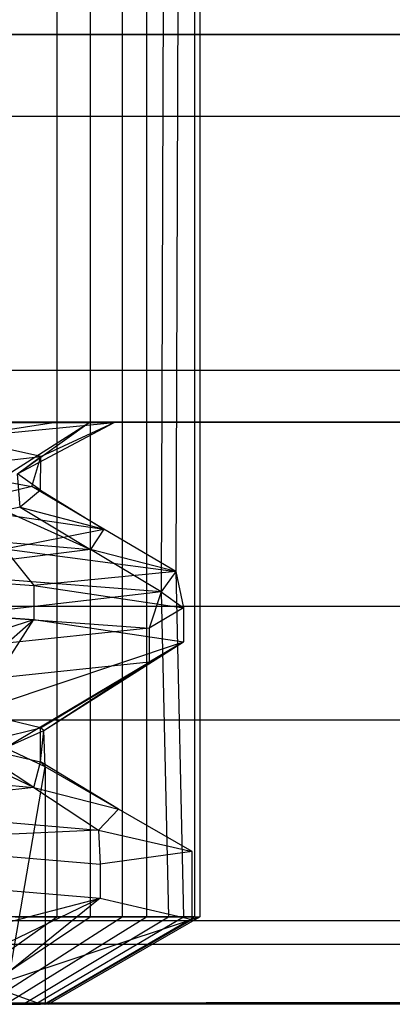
# Model space of a CAD drawing. Extents: x -23.4 to 23.6, y 0.3 to 4.
# Tile 75 of 189: x -17.155 to -17.1172, y 2.5211 to 2.621. Entities that reach past the tile are written whole.
import ezdxf

# ---------------------------------------------------------------- set-up
doc = ezdxf.new("R2010")
doc.units = 0
doc.header["$MEASUREMENT"] = 0
doc.layers.get('0').update_dxf_attribs({"color": 13, "linetype": 'CONTINUOUS'})

# ---------------------------------------------------------------- blocks, each defined once
blk = doc.blocks.new('FOURTY_V_PM_STL')
at = {"color": 0}
for p, q in [((-17.151218, 2.796708, -0.111863), (-17.151218, 2.529983, -0.111863)), ((-17.151218, 2.796708, -0.111863), (-17.151218, 2.529983, -0.111863)), ((-17.147842, 2.796708, -0.197931), (-17.147842, 2.529983, -0.197931)), ((-17.147842, 2.796708, -0.197931), (-17.147842, 2.529983, -0.197931)), ((-17.144584, 2.796708, -0.123049), (-17.144584, 2.529983, -0.123049)), ((-17.144584, 2.796708, -0.123049), (-17.144584, 2.529983, -0.123049)), ((-17.142106, 2.796708, -0.18626), (-17.142106, 2.529983, -0.18626)), ((-17.142106, 2.796708, -0.18626), (-17.142106, 2.529983, -0.18626)), ((-17.139883, 2.796708, -0.135174), (-17.140618, 2.56297, -0.135612)), ((-17.139883, 2.796708, -0.135174), (-17.140618, 2.56297, -0.135612)), ((-17.138368, 2.796708, -0.173804), (-17.139136, 2.565041, -0.173416)), ((-17.138368, 2.796708, -0.173804), (-17.139136, 2.565041, -0.173416)), ((-17.137242, 2.796708, -0.147908), (-17.137242, 2.529983, -0.147908)), ((-17.137242, 2.796708, -0.147908), (-17.137242, 2.529983, -0.147908)), ((-17.136731, 2.796708, -0.160902), (-17.136731, 2.529983, -0.160902)), ((-17.136731, 2.796708, -0.160902), (-17.136731, 2.529983, -0.160902)), ((23.138932, 2.619543, 0), (-23.16028, 2.619543, 0)), ((23.138932, 2.619543, 0), (-23.16028, 2.619543, 0)), ((-4.640595, 2.619543, -0.629921), (-23.16028, 2.619543, -0.629921)), ((-4.640595, 2.619543, -0.629921), (-23.16028, 2.619543, -0.629921)), ((23.138932, 2.619543, -0.669291), (-23.16028, 2.619543, -0.669291)), ((23.138932, 2.619543, -0.700787), (-23.16028, 2.619543, -0.700787)), ((23.138932, 2.619543, -0.669291), (-23.16028, 2.619543, -0.669291)), ((23.138932, 2.619543, -0.700787), (-23.16028, 2.619543, -0.700787)), ((-17.163301, 2.619543, -0.108268), (13.879091, 2.619543, -0.108268)), ((-17.163301, 2.619543, -0.108268), (13.879091, 2.619543, -0.108268)), ((17.141265, 2.619543, -0.206693), (-17.154999, 2.619543, -0.206693)), ((17.141265, 2.619543, -0.206693), (-17.154999, 2.619543, -0.206693)), ((-13.900437, 2.61122, -0.79857), (-23.16028, 2.61122, -0.79857)), ((-13.900437, 2.61122, -0.79857), (-23.16028, 2.61122, -0.79857)), ((-23.16028, 2.585476, -0.006083), (23.138932, 2.585476, -0.006083)), ((-23.16028, 2.585476, -0.006083), (23.138932, 2.585476, -0.006083)), ((-11.454274, 2.580173, -0.108268), (-17.176076, 2.580194, -0.206693)), ((-11.454274, 2.580173, -0.108268), (-17.176076, 2.580194, -0.206693)), ((11.564084, 2.580173, -0.206693), (-17.176076, 2.580194, -0.206693)), ((11.564084, 2.580173, -0.206693), (-17.176076, 2.580194, -0.206693)), ((-11.454274, 2.580173, -0.108268), (-17.164334, 2.580173, -0.197272)), ((-17.164334, 2.580173, -0.197272), (-17.151535, 2.580173, -0.179028)), ((-11.454274, 2.580173, -0.108268), (-17.164334, 2.580173, -0.197272)), ((-17.164334, 2.580173, -0.197272), (-17.151535, 2.580173, -0.179028)), ((-17.161462, 2.578621, -0.190024), (-17.151535, 2.580173, -0.179028)), ((-17.161462, 2.578621, -0.190024), (-17.151535, 2.580173, -0.179028)), ((-17.161462, 2.578621, -0.190024), (-17.145387, 2.580173, -0.155074)), ((-17.161462, 2.578621, -0.190024), (-17.145387, 2.580173, -0.155074)), ((-11.454274, 2.580173, -0.108268), (-17.15843, 2.580173, -0.108268)), ((-17.147922, 2.580173, -0.130562), (-17.15843, 2.580173, -0.108268)), ((-11.454274, 2.580173, -0.108268), (-17.15843, 2.580173, -0.108268)), ((-17.147922, 2.580173, -0.130562), (-17.15843, 2.580173, -0.108268)), ((-17.156496, 2.574676, -0.135147), (-17.147922, 2.580173, -0.130562)), ((-17.156496, 2.574676, -0.135147), (-17.147922, 2.580173, -0.130562)), ((-17.155201, 2.574962, -0.138923), (-17.145387, 2.580173, -0.155074)), ((-17.155201, 2.574962, -0.138923), (-17.145387, 2.580173, -0.155074)), ((-17.155201, 2.574962, -0.138923), (-17.147922, 2.580173, -0.130562)), ((-17.155201, 2.574962, -0.138923), (-17.147922, 2.580173, -0.130562)), ((-17.152827, 2.576711, -0.164762), (-17.145387, 2.580173, -0.155074)), ((-17.152827, 2.576711, -0.164762), (-17.145387, 2.580173, -0.155074)), ((-17.151535, 2.580173, -0.179028), (-17.145387, 2.580173, -0.155074)), ((-17.151535, 2.580173, -0.179028), (-17.145387, 2.580173, -0.155074)), ((-17.145387, 2.580173, -0.155074), (-17.147922, 2.580173, -0.130562)), ((-17.145387, 2.580173, -0.155074), (-17.147922, 2.580173, -0.130562)), ((-17.152827, 2.576711, -0.164762), (-17.161462, 2.578621, -0.190024)), ((-17.152827, 2.576711, -0.164762), (-17.161462, 2.578621, -0.190024)), ((-17.163559, 2.575457, -0.193267), (-17.152827, 2.576711, -0.164762)), ((-17.163559, 2.575457, -0.193267), (-17.152827, 2.576711, -0.164762)), ((-17.155201, 2.574962, -0.138923), (-17.152827, 2.576711, -0.164762)), ((-17.155201, 2.574962, -0.138923), (-17.152827, 2.576711, -0.164762)), ((-17.153736, 2.573653, -0.170365), (-17.152827, 2.576711, -0.164762)), ((-17.153736, 2.573653, -0.170365), (-17.152827, 2.576711, -0.164762)), ((-17.152864, 2.573288, -0.165079), (-17.152827, 2.576711, -0.164762)), ((-17.152864, 2.573288, -0.165079), (-17.152827, 2.576711, -0.164762)), ((-17.163559, 2.575457, -0.193267), (-17.153736, 2.573653, -0.170365)), ((-17.163559, 2.575457, -0.193267), (-17.153736, 2.573653, -0.170365)), ((-17.152864, 2.573288, -0.165079), (-17.155201, 2.574962, -0.138923)), ((-17.152864, 2.573288, -0.165079), (-17.155201, 2.574962, -0.138923)), ((-17.154938, 2.571582, -0.139799), (-17.155201, 2.574962, -0.138923)), ((-17.153736, 2.573653, -0.170365), (-17.162156, 2.571651, -0.203615)), ((-17.153736, 2.573653, -0.170365), (-17.162156, 2.571651, -0.203615)), ((-17.152864, 2.573288, -0.165079), (-17.154938, 2.571582, -0.139799)), ((-17.152864, 2.573288, -0.165079), (-17.154938, 2.571582, -0.139799)), ((-17.153736, 2.573653, -0.170365), (-17.152864, 2.573288, -0.165079)), ((-17.146438, 2.569347, -0.17189), (-17.153736, 2.573653, -0.170365)), ((-17.153736, 2.573653, -0.170365), (-17.152864, 2.573288, -0.165079)), ((-17.146438, 2.569347, -0.17189), (-17.153736, 2.573653, -0.170365)), ((-17.152864, 2.573288, -0.165079), (-17.146438, 2.569347, -0.17189)), ((-17.152864, 2.573288, -0.165079), (-17.146438, 2.569347, -0.17189)), ((-17.162156, 2.571651, -0.203615), (-17.146438, 2.569347, -0.17189)), ((-17.162156, 2.571651, -0.203615), (-17.146438, 2.569347, -0.17189)), ((-17.154938, 2.571582, -0.139799), (-17.156501, 2.571231, -0.135142)), ((-17.156501, 2.571231, -0.135142), (-17.14778, 2.567276, -0.137706)), ((-17.156501, 2.571231, -0.135142), (-17.14778, 2.567276, -0.137706)), ((-17.154938, 2.571582, -0.139799), (-17.14778, 2.567276, -0.137706)), ((-17.154938, 2.571582, -0.139799), (-17.14778, 2.567276, -0.137706)), ((-17.154938, 2.571582, -0.139799), (-17.146438, 2.569347, -0.17189)), ((-17.154938, 2.571582, -0.139799), (-17.146438, 2.569347, -0.17189)), ((-17.171196, 2.569272, -0.112602), (-17.14778, 2.567276, -0.137706)), ((-17.171196, 2.569272, -0.112602), (-17.14778, 2.567276, -0.137706)), ((-17.156515, 2.567345, -0.208499), (-17.146438, 2.569347, -0.17189)), ((-17.156515, 2.567345, -0.208499), (-17.146438, 2.569347, -0.17189)), ((-17.146438, 2.569347, -0.17189), (-17.14778, 2.567276, -0.137706)), ((-17.146438, 2.569347, -0.17189), (-17.14778, 2.567276, -0.137706)), ((-17.139136, 2.565041, -0.173416), (-17.146438, 2.569347, -0.17189)), ((-17.139136, 2.565041, -0.173416), (-17.146438, 2.569347, -0.17189)), ((-17.14778, 2.567276, -0.137706), (-17.165962, 2.564966, -0.107288)), ((-17.14778, 2.567276, -0.137706), (-17.165962, 2.564966, -0.107288)), ((-17.156515, 2.567345, -0.208499), (-17.139136, 2.565041, -0.173416)), ((-17.156515, 2.567345, -0.208499), (-17.139136, 2.565041, -0.173416)), ((-17.156515, 2.567345, -0.208499), (-17.153521, 2.563624, -0.204823)), ((-17.156515, 2.567345, -0.208499), (-17.153521, 2.563624, -0.204823)), ((-17.139136, 2.565041, -0.173416), (-17.14778, 2.567276, -0.137706)), ((-17.139136, 2.565041, -0.173416), (-17.14778, 2.567276, -0.137706)), ((-17.140618, 2.56297, -0.135612), (-17.14778, 2.567276, -0.137706)), ((-17.140618, 2.56297, -0.135612), (-17.14778, 2.567276, -0.137706)), ((-17.183022, 2.565715, -0.228344), (-17.153521, 2.563624, -0.204823)), ((-17.183022, 2.565715, -0.228344), (-17.153521, 2.563624, -0.204823)), ((-17.139136, 2.565041, -0.173416), (-17.153521, 2.563624, -0.204823)), ((-17.139136, 2.565041, -0.173416), (-17.153521, 2.563624, -0.204823)), ((-17.139136, 2.565041, -0.173416), (-17.140618, 2.56297, -0.135612)), ((-17.139136, 2.565041, -0.173416), (-17.140618, 2.56297, -0.135612)), ((-17.139136, 2.565041, -0.173416), (-17.13837, 2.561357, -0.169184)), ((-17.139136, 2.565041, -0.173416), (-17.13837, 2.561357, -0.169184)), ((-17.139136, 2.565041, -0.173416), (-17.138368, 2.529983, -0.173804)), ((-17.139136, 2.565041, -0.173416), (-17.138368, 2.529983, -0.173804)), ((-17.140618, 2.56297, -0.135612), (-17.165962, 2.564966, -0.107288)), ((-17.140618, 2.56297, -0.135612), (-17.165962, 2.564966, -0.107288)), ((-17.153521, 2.563624, -0.204823), (-17.13837, 2.561357, -0.169184)), ((-17.153521, 2.563624, -0.204823), (-17.13837, 2.561357, -0.169184)), ((-17.153521, 2.563624, -0.204823), (-17.153521, 2.560179, -0.204823)), ((-17.153521, 2.563624, -0.204823), (-17.153521, 2.560179, -0.204823)), ((-17.183022, 2.56227, -0.228344), (-17.153521, 2.560179, -0.204823)), ((-17.183022, 2.56227, -0.228344), (-17.153521, 2.560179, -0.204823)), ((-17.140618, 2.56297, -0.135612), (-17.16073, 2.56066, -0.101974)), ((-17.140618, 2.56297, -0.135612), (-17.16073, 2.56066, -0.101974)), ((-17.140618, 2.56297, -0.135612), (-17.141858, 2.559292, -0.131762)), ((-17.140618, 2.56297, -0.135612), (-17.141858, 2.559292, -0.131762)), ((-17.140618, 2.56297, -0.135612), (-17.13837, 2.561357, -0.169184)), ((-17.140618, 2.56297, -0.135612), (-17.13837, 2.561357, -0.169184)), ((-17.140618, 2.56297, -0.135612), (-17.139883, 2.529983, -0.135174)), ((-17.140618, 2.56297, -0.135612), (-17.139883, 2.529983, -0.135174)), ((23.138932, 2.561477, -0.766727), (-23.16028, 2.561477, -0.766727)), ((23.138932, 2.561477, -0.766727), (-23.16028, 2.561477, -0.766727)), ((-17.13837, 2.561357, -0.169184), (-17.141858, 2.559292, -0.131762)), ((-17.13837, 2.561357, -0.169184), (-17.141858, 2.559292, -0.131762)), ((-17.13837, 2.561357, -0.169184), (-17.13837, 2.557913, -0.169184)), ((-17.13837, 2.561357, -0.169184), (-17.13837, 2.557913, -0.169184)), ((-17.176719, 2.552703, -0.207199), (-17.153521, 2.560179, -0.204823)), ((-17.176719, 2.552703, -0.207199), (-17.153521, 2.560179, -0.204823)), ((-17.163559, 2.551343, -0.193267), (-17.153521, 2.560179, -0.204823)), ((-17.163559, 2.551343, -0.193267), (-17.153521, 2.560179, -0.204823)), ((-17.16073, 2.56066, -0.101974), (-17.141858, 2.559292, -0.131762)), ((-17.16073, 2.56066, -0.101974), (-17.141858, 2.559292, -0.131762)), ((-17.159575, 2.550781, -0.186665), (-17.153521, 2.560179, -0.204823)), ((-17.159575, 2.550781, -0.186665), (-17.153521, 2.560179, -0.204823)), ((-17.153521, 2.560179, -0.204823), (-17.13837, 2.557913, -0.169184)), ((-17.153521, 2.560179, -0.204823), (-17.13837, 2.557913, -0.169184)), ((-17.141858, 2.559292, -0.131762), (-17.1634, 2.557008, -0.099461)), ((-17.141858, 2.559292, -0.131762), (-17.1634, 2.557008, -0.099461)), ((-17.141858, 2.559292, -0.131762), (-17.141858, 2.555847, -0.131762)), ((-17.141858, 2.559292, -0.131762), (-17.141858, 2.555847, -0.131762)), ((-17.159575, 2.550781, -0.186665), (-17.13837, 2.557913, -0.169184)), ((-17.159575, 2.550781, -0.186665), (-17.13837, 2.557913, -0.169184)), ((-17.152864, 2.549174, -0.165079), (-17.13837, 2.557913, -0.169184)), ((-17.152864, 2.549174, -0.165079), (-17.13837, 2.557913, -0.169184)), ((-17.152512, 2.54891, -0.161102), (-17.13837, 2.557913, -0.169184)), ((-17.152512, 2.54891, -0.161102), (-17.13837, 2.557913, -0.169184)), ((-17.13837, 2.557913, -0.169184), (-17.141858, 2.555847, -0.131762)), ((-17.13837, 2.557913, -0.169184), (-17.141858, 2.555847, -0.131762)), ((-17.141858, 2.555847, -0.131762), (-17.1634, 2.553563, -0.099461)), ((-17.141858, 2.555847, -0.131762), (-17.1634, 2.553563, -0.099461)), ((-17.156436, 2.54713, -0.13531), (-17.141858, 2.555847, -0.131762)), ((-17.156436, 2.54713, -0.13531), (-17.141858, 2.555847, -0.131762)), ((-17.152512, 2.54891, -0.161102), (-17.141858, 2.555847, -0.131762)), ((-17.152512, 2.54891, -0.161102), (-17.141858, 2.555847, -0.131762)), ((-17.152864, 2.549174, -0.165079), (-17.159575, 2.550781, -0.186665)), ((-17.152864, 2.549174, -0.165079), (-17.159575, 2.550781, -0.186665)), ((23.138932, 2.549946, -0.028828), (-23.16028, 2.549946, -0.028828)), ((23.138932, 2.549946, -0.028828), (-23.16028, 2.549946, -0.028828)), ((-17.160087, 2.547415, -0.187623), (-17.152864, 2.549174, -0.165079)), ((-17.160087, 2.547415, -0.187623), (-17.152864, 2.549174, -0.165079)), ((-17.152864, 2.545728, -0.165074), (-17.152864, 2.549174, -0.165079)), ((-17.152512, 2.54891, -0.161102), (-17.152864, 2.549174, -0.165079)), ((-17.156436, 2.54713, -0.13531), (-17.152512, 2.54891, -0.161102)), ((-17.156436, 2.54713, -0.13531), (-17.152512, 2.54891, -0.161102)), ((-17.152864, 2.545728, -0.165074), (-17.152512, 2.54891, -0.161102)), ((-17.152404, 2.545232, -0.15748), (-17.152512, 2.54891, -0.161102)), ((-17.152404, 2.545232, -0.15748), (-17.152512, 2.54891, -0.161102)), ((-17.153534, 2.543109, -0.191192), (-17.163555, 2.547898, -0.19326)), ((-17.153534, 2.543109, -0.191192), (-17.163555, 2.547898, -0.19326)), ((-17.160087, 2.547415, -0.187623), (-17.152864, 2.545728, -0.165074)), ((-17.153534, 2.543109, -0.191192), (-17.160087, 2.547415, -0.187623)), ((-17.153534, 2.543109, -0.191192), (-17.160087, 2.547415, -0.187623)), ((-17.160087, 2.547415, -0.187623), (-17.152864, 2.545728, -0.165074)), ((-17.152404, 2.545232, -0.15748), (-17.156436, 2.54713, -0.13531)), ((-17.152404, 2.545232, -0.15748), (-17.156436, 2.54713, -0.13531)), ((-17.177391, 2.545333, -0.216798), (-17.153534, 2.543109, -0.191192)), ((-17.177391, 2.545333, -0.216798), (-17.153534, 2.543109, -0.191192)), ((-17.156501, 2.521118, -0.135143), (-17.152404, 2.545232, -0.15748)), ((-17.156501, 2.521118, -0.135143), (-17.152404, 2.545232, -0.15748)), ((-17.153534, 2.543109, -0.191192), (-17.152864, 2.545728, -0.165074)), ((-17.153534, 2.543109, -0.191192), (-17.152864, 2.545728, -0.165074)), ((-17.152864, 2.545728, -0.165074), (-17.152404, 2.545232, -0.15748)), ((-17.144946, 2.540926, -0.15748), (-17.152864, 2.545728, -0.165074)), ((-17.144946, 2.540926, -0.15748), (-17.152864, 2.545728, -0.165074)), ((-17.152864, 2.545728, -0.165074), (-17.152404, 2.545232, -0.15748)), ((-17.152404, 2.545232, -0.15748), (-17.152404, 2.521118, -0.15748)), ((-17.144946, 2.540926, -0.15748), (-17.152404, 2.545232, -0.15748)), ((-17.152404, 2.545232, -0.15748), (-17.152404, 2.521118, -0.15748)), ((-17.144946, 2.540926, -0.15748), (-17.152404, 2.545232, -0.15748)), ((-17.153534, 2.543109, -0.191192), (-17.173363, 2.541027, -0.223078)), ((-17.153534, 2.543109, -0.191192), (-17.173363, 2.541027, -0.223078)), ((-17.153534, 2.543109, -0.191192), (-17.144946, 2.540926, -0.15748)), ((-17.153534, 2.543109, -0.191192), (-17.144946, 2.540926, -0.15748)), ((-17.153534, 2.543109, -0.191192), (-17.146987, 2.538803, -0.194761)), ((-17.153534, 2.543109, -0.191192), (-17.146987, 2.538803, -0.194761)), ((-17.173363, 2.541027, -0.223078), (-17.146987, 2.538803, -0.194761)), ((-17.173363, 2.541027, -0.223078), (-17.146987, 2.538803, -0.194761)), ((-17.144946, 2.540926, -0.15748), (-17.146987, 2.538803, -0.194761)), ((-17.144946, 2.540926, -0.15748), (-17.146987, 2.538803, -0.194761)), ((-17.137488, 2.53662, -0.15748), (-17.144946, 2.540926, -0.15748)), ((-17.137488, 2.53662, -0.15748), (-17.144946, 2.540926, -0.15748)), ((-17.146987, 2.538803, -0.194761), (-17.172824, 2.537548, -0.222728)), ((-17.146987, 2.538803, -0.194761), (-17.172824, 2.537548, -0.222728)), ((-17.146987, 2.538803, -0.194761), (-17.137488, 2.53662, -0.15748)), ((-17.146987, 2.538803, -0.194761), (-17.137488, 2.53662, -0.15748)), ((-17.146987, 2.538803, -0.194761), (-17.146824, 2.535338, -0.194461)), ((-17.146987, 2.538803, -0.194761), (-17.146824, 2.535338, -0.194461)), ((-17.172824, 2.537548, -0.222728), (-17.146824, 2.535338, -0.194461)), ((-17.172824, 2.537548, -0.222728), (-17.146824, 2.535338, -0.194461)), ((-17.137488, 2.53662, -0.15748), (-17.146824, 2.535338, -0.194461)), ((-17.137488, 2.53662, -0.15748), (-17.146824, 2.535338, -0.194461)), ((-17.137488, 2.52973, -0.15748), (-17.137488, 2.53662, -0.15748)), ((-17.137488, 2.52973, -0.15748), (-17.137488, 2.53662, -0.15748)), ((-17.146824, 2.535338, -0.194461), (-17.146824, 2.531893, -0.194461)), ((-17.146824, 2.535338, -0.194461), (-17.146824, 2.531893, -0.194461)), ((-17.172824, 2.534103, -0.222728), (-17.146824, 2.531893, -0.194461)), ((-17.172824, 2.534103, -0.222728), (-17.146824, 2.531893, -0.194461)), ((-17.173843, 2.524889, -0.20482), (-17.146824, 2.531893, -0.194461)), ((-17.173843, 2.524889, -0.20482), (-17.146824, 2.531893, -0.194461)), ((-17.146824, 2.531893, -0.194461), (-17.163555, 2.523784, -0.19326)), ((-17.146824, 2.531893, -0.194461), (-17.163555, 2.523784, -0.19326)), ((-17.146824, 2.531893, -0.194461), (-17.157894, 2.522942, -0.1832)), ((-17.146824, 2.531893, -0.194461), (-17.157894, 2.522942, -0.1832)), ((-17.146824, 2.531893, -0.194461), (-17.137488, 2.52973, -0.15748)), ((-17.146824, 2.531893, -0.194461), (-17.137488, 2.52973, -0.15748)), ((-23.16028, 2.529635, -0.716985), (23.138932, 2.529635, -0.716985)), ((-23.16028, 2.529635, -0.716985), (23.138932, 2.529635, -0.716985)), ((-17.163732, 2.521118, -0.120759), (-17.151218, 2.529983, -0.111863)), ((-17.163732, 2.521118, -0.120759), (-17.151218, 2.529983, -0.111863)), ((-17.161016, 2.521118, -0.190043), (-17.147842, 2.529983, -0.197931)), ((-17.161016, 2.521118, -0.190043), (-17.147842, 2.529983, -0.197931)), ((-17.151218, 2.529983, -0.111863), (-17.159602, 2.529983, -0.101922)), ((-17.151218, 2.529983, -0.111863), (-17.159602, 2.529983, -0.101922)), ((-17.158393, 2.521118, -0.129763), (-17.144584, 2.529983, -0.123049)), ((-17.158393, 2.521118, -0.129763), (-17.144584, 2.529983, -0.123049)), ((-17.137488, 2.52973, -0.15748), (-17.157894, 2.522942, -0.1832)), ((-17.137488, 2.52973, -0.15748), (-17.157894, 2.522942, -0.1832)), ((-17.156397, 2.521118, -0.180648), (-17.142106, 2.529983, -0.18626)), ((-17.156397, 2.521118, -0.180648), (-17.142106, 2.529983, -0.18626)), ((-17.155422, 2.529983, -0.208498), (-17.147842, 2.529983, -0.197931)), ((-17.155422, 2.529983, -0.208498), (-17.147842, 2.529983, -0.197931)), ((-17.154608, 2.521118, -0.139524), (-17.139883, 2.529983, -0.135174)), ((-17.154608, 2.521118, -0.139524), (-17.139883, 2.529983, -0.135174)), ((-17.153389, 2.521118, -0.170621), (-17.138368, 2.529983, -0.173804)), ((-17.153389, 2.521118, -0.170621), (-17.138368, 2.529983, -0.173804)), ((-17.152482, 2.521118, -0.149774), (-17.137242, 2.529983, -0.147908)), ((-17.152482, 2.521118, -0.149774), (-17.137242, 2.529983, -0.147908)), ((-17.152404, 2.521118, -0.15748), (-17.137488, 2.52973, -0.15748)), ((-17.152404, 2.521118, -0.15748), (-17.137488, 2.52973, -0.15748)), ((-17.152072, 2.521118, -0.160235), (-17.136731, 2.529983, -0.160902)), ((-17.152072, 2.521118, -0.160235), (-17.136731, 2.529983, -0.160902)), ((-17.144584, 2.529983, -0.123049), (-17.151218, 2.529983, -0.111863)), ((-17.144584, 2.529983, -0.123049), (-17.151218, 2.529983, -0.111863)), ((-17.147842, 2.529983, -0.197931), (-17.142106, 2.529983, -0.18626)), ((-17.147842, 2.529983, -0.197931), (-17.142106, 2.529983, -0.18626)), ((-17.139883, 2.529983, -0.135174), (-17.144584, 2.529983, -0.123049)), ((-17.139883, 2.529983, -0.135174), (-17.144584, 2.529983, -0.123049)), ((-17.142106, 2.529983, -0.18626), (-17.138368, 2.529983, -0.173804)), ((-17.142106, 2.529983, -0.18626), (-17.138368, 2.529983, -0.173804)), ((-17.137242, 2.529983, -0.147908), (-17.139883, 2.529983, -0.135174)), ((-17.137242, 2.529983, -0.147908), (-17.139883, 2.529983, -0.135174)), ((-17.138368, 2.529983, -0.173804), (-17.136731, 2.529983, -0.160902)), ((-17.138368, 2.529983, -0.173804), (-17.136731, 2.529983, -0.160902)), ((-17.136731, 2.529983, -0.160902), (-17.137488, 2.52973, -0.15748)), ((-17.137488, 2.52973, -0.15748), (-17.137242, 2.529983, -0.147908)), ((-17.137488, 2.52973, -0.15748), (-17.137242, 2.529983, -0.147908)), ((-17.136731, 2.529983, -0.160902), (-17.137488, 2.52973, -0.15748)), ((-13.900437, 2.527201, -0.064359), (-23.16028, 2.527201, -0.064359)), ((-13.900437, 2.527201, -0.064359), (-23.16028, 2.527201, -0.064359)), ((-17.208024, 2.52118, -0.094915), (-13.900437, 2.527201, -0.064359)), ((-17.208024, 2.52118, -0.094915), (-13.900437, 2.527201, -0.064359)), ((-17.197182, 2.521118, -0.096768), (-13.900437, 2.527201, -0.064359)), ((-17.197182, 2.521118, -0.096768), (-13.900437, 2.527201, -0.064359)), ((-17.152864, 2.521118, -0.165073), (-17.157894, 2.522942, -0.1832)), ((-17.152864, 2.521118, -0.165073), (-17.157894, 2.522942, -0.1832)), ((23.138932, 2.521118, -0.669291), (-23.16028, 2.521118, -0.669291)), ((23.138932, 2.521118, -0.669291), (-23.16028, 2.521118, -0.669291)), ((-13.900437, 2.521118, -0.098425), (-17.197182, 2.521118, -0.096768)), ((-13.900437, 2.521118, -0.098425), (-17.197182, 2.521118, -0.096768)), ((-13.900437, 2.521118, -0.098425), (-17.19348, 2.521118, -0.098425)), ((-13.900437, 2.521118, -0.098425), (-17.19348, 2.521118, -0.098425)), ((-17.163555, 2.521118, -0.193264), (-17.152864, 2.521118, -0.165073)), ((-17.163555, 2.521118, -0.193264), (-17.152864, 2.521118, -0.165073)), ((-17.152404, 2.521118, -0.15748), (-17.156501, 2.521118, -0.135143)), ((-17.152404, 2.521118, -0.15748), (-17.156501, 2.521118, -0.135143)), ((-17.154608, 2.521118, -0.139524), (-17.156501, 2.521118, -0.135143)), ((-17.154608, 2.521118, -0.139524), (-17.156501, 2.521118, -0.135143)), ((-17.156397, 2.521118, -0.180648), (-17.153389, 2.521118, -0.170621)), ((-17.156397, 2.521118, -0.180648), (-17.153389, 2.521118, -0.170621)), ((-17.152482, 2.521118, -0.149774), (-17.154608, 2.521118, -0.139524)), ((-17.152482, 2.521118, -0.149774), (-17.154608, 2.521118, -0.139524)), ((-17.153389, 2.521118, -0.170621), (-17.152864, 2.521118, -0.165073)), ((-17.153389, 2.521118, -0.170621), (-17.152864, 2.521118, -0.165073)), ((-17.152072, 2.521118, -0.160235), (-17.152864, 2.521118, -0.165073)), ((-17.152072, 2.521118, -0.160235), (-17.152864, 2.521118, -0.165073)), ((-17.152072, 2.521118, -0.160235), (-17.152864, 2.521118, -0.165073)), ((-17.152072, 2.521118, -0.160235), (-17.152864, 2.521118, -0.165073)), ((-17.152404, 2.521118, -0.15748), (-17.152482, 2.521118, -0.149774)), ((-17.152404, 2.521118, -0.15748), (-17.152482, 2.521118, -0.149774)), ((-17.152072, 2.521118, -0.160235), (-17.152404, 2.521118, -0.15748)), ((-17.152072, 2.521118, -0.160235), (-17.152404, 2.521118, -0.15748)), ((-17.152072, 2.521118, -0.160235), (-17.152404, 2.521118, -0.15748)), ((-17.152072, 2.521118, -0.160235), (-17.152404, 2.521118, -0.15748))]:
    blk.add_line(p, q, dxfattribs=at)

msp = doc.modelspace()

# ---------------------------------------------------------------- block references
at = {"color": 0}
msp.add_blockref('FOURTY_V_PM_STL', (0, 0), dxfattribs=at)

doc.saveas('drawing.dxf')
